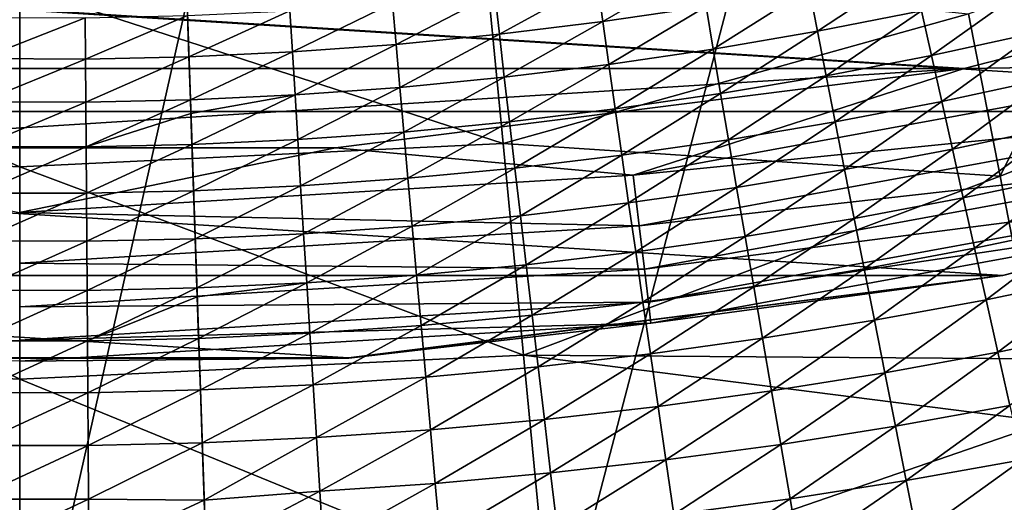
# Model space of a CAD drawing. Header units: metres. Extents: x -25 to 33, y -129 to 30.
# Tile 44 of 84: x 0 to 4.67, y -25.54 to -23.24. Entities that reach past the tile are written whole.
import ezdxf

# ---------------------------------------------------------------- set-up
doc = ezdxf.new("R2010")
doc.units = ezdxf.units.M
doc.layers.add('solid_BIDET-ACTIVO_SW0001', color=7, linetype='CONTINUOUS')

msp = doc.modelspace()

# ---------------------------------------------------------------- linework, layer by layer
at = {"layer": 'solid_BIDET-ACTIVO_SW0001'}
for points in [[(-17.217073, -22.117046, 137.318146), (-16.422796, -26.764978, 137.761902), (0.60133, -17.505646, 136.979309)], [(-16.422796, -26.764978, 137.761902), (0.923528, -26.885298, 137.834549), (0.60133, -17.505646, 136.979309)], [(0.60133, -17.505646, 136.979309), (0.923528, -26.885298, 137.834549), (18.69416, -20.88356, 137.318161)], [(15, -17.783419, 104), (-15, -93.47686, 104), (15, -93.47686, 104)], [(4.170335, -20.070393, 104), (-15, -93.47686, 104), (15, -17.783419, 104)], [(4.170335, -20.070393, 104), (1.401935, -20.451702, 104), (-15, -93.47686, 104)], [(1.401935, -20.451702, 104), (-1.401779, -20.451714, 104), (-15, -93.47686, 104)], [(0.923528, -26.885298, 137.834549), (18.220699, -25.575037, 137.761917), (18.69416, -20.88356, 137.318161)], [(-10.598856, -22.53112, 9), (10.598993, -22.531054, 9), (7.695681, -23.680094, 9)], [(-10.598856, -22.53112, 9), (7.695681, -23.680094, 9), (-7.695598, -23.68012, 9)], [(-7.393018, -22.727001, 14), (4.483885, -23.475601, 14), (7.393621, -22.726805, 14)], [(-7.393018, -22.727001, 14), (-4.48331, -23.47571, 14), (4.483885, -23.475601, 14)], [(5.781584, -23.456808, 13.965926), (7.393621, -22.726805, 14), (4.483885, -23.475601, 14)], [(0.002294, -23.942505, 78.548607), (-2.290747, -23.832666, 78.548607), (-2.20894, -22.98155, 77.40641)], [(0.002212, -23.087465, 77.40641), (0.002294, -23.942505, 78.548607), (-2.20894, -22.98155, 77.40641)], [(2.213344, -22.981125, 77.40641), (2.295315, -23.832228, 78.548607), (0.002212, -23.087465, 77.40641)], [(4.504591, -23.216129, 78.193817), (2.295315, -23.832228, 78.548607), (2.213344, -22.981125, 77.40641)], [(2.768572, -23.252989, 131.14653), (2.741904, -23.058369, 130.956024), (3.227156, -22.986549, 130.96167)], [(3.25871, -23.180614, 131.152695), (2.768572, -23.252989, 131.14653), (3.227156, -22.986549, 130.96167)], [(5.154732, -22.975485, 78.094315), (4.654089, -23.986628, 79.076103), (4.504591, -23.216129, 78.193817)], [(5.258466, -23.7467, 78.991165), (4.654089, -23.986628, 79.076103), (5.154732, -22.975485, 78.094315)], [(3.787338, -23.298819, 131.341202), (3.748548, -23.0963, 131.159409), (4.238112, -23.0002, 131.166367)], [(4.281972, -23.202278, 131.348434), (3.787338, -23.298819, 131.341202), (4.238112, -23.0002, 131.166367)], [(2.278105, -23.313276, 131.141205), (2.256373, -23.11816, 130.951202), (2.741904, -23.058369, 130.956024)], [(2.768572, -23.252989, 131.14653), (2.278105, -23.313276, 131.141205), (2.741904, -23.058369, 130.956024)], [(2.295315, -23.832228, 78.548607), (0.002294, -23.942505, 78.548607), (0.002212, -23.087465, 77.40641)], [(1.787279, -23.361336, 131.137039), (1.770522, -23.1658, 130.947433), (2.256373, -23.11816, 130.951202)], [(2.278105, -23.313276, 131.141205), (1.787279, -23.361336, 131.137039), (2.256373, -23.11816, 130.951202)], [(3.292343, -23.383553, 131.334152), (3.25871, -23.180614, 131.152695), (3.748548, -23.0963, 131.159409)], [(3.787338, -23.298819, 131.341202), (3.292343, -23.383553, 131.334152), (3.748548, -23.0963, 131.159409)], [(4.328426, -23.413139, 131.52005), (4.281972, -23.202278, 131.348434), (4.77626, -23.094099, 131.355515)], [(4.82797, -23.304693, 131.527069), (4.328426, -23.413139, 131.52005), (4.77626, -23.094099, 131.355515)], [(1.295465, -23.397064, 131.134308), (1.283663, -23.201199, 130.944992), (1.770522, -23.1658, 130.947433)], [(1.787279, -23.361336, 131.137039), (1.295465, -23.397064, 131.134308), (1.770522, -23.1658, 130.947433)], [(0.313103, -23.430809, 131.134308), (0.311437, -23.234596, 130.944992), (0.797768, -23.224215, 130.944199)], [(0.313103, -23.430809, 131.134308), (0.797768, -23.224215, 130.944199), (0.804507, -23.420343, 131.133438)], [(1.283663, -23.201199, 130.944992), (0.804507, -23.420343, 131.133438), (0.797768, -23.224215, 130.944199)], [(1.295465, -23.397064, 131.134308), (0.804507, -23.420343, 131.133438), (1.283663, -23.201199, 130.944992)], [(4.504591, -23.216129, 78.193817), (4.654089, -23.986628, 79.076103), (2.295315, -23.832228, 78.548607)], [(2.796973, -23.456318, 131.327606), (2.768572, -23.252989, 131.14653), (3.25871, -23.180614, 131.152695)], [(3.292343, -23.383553, 131.334152), (2.796973, -23.456318, 131.327606), (3.25871, -23.180614, 131.152695)], [(3.828418, -23.509935, 131.512741), (3.787338, -23.298819, 131.341202), (4.281972, -23.202278, 131.348434)], [(4.328426, -23.413139, 131.52005), (3.828418, -23.509935, 131.512741), (4.281972, -23.202278, 131.348434)], [(-0.180004, -23.428917, 131.137039), (-0.176704, -23.232691, 130.947433), (0.311437, -23.234596, 130.944992)], [(0.313103, -23.430809, 131.134308), (-0.180004, -23.428917, 131.137039), (0.311437, -23.234596, 130.944992)], [(2.301215, -23.516964, 131.321915), (2.278105, -23.313276, 131.141205), (2.768572, -23.252989, 131.14653)], [(2.796973, -23.456318, 131.327606), (2.301215, -23.516964, 131.321915), (2.768572, -23.252989, 131.14653)], [(1.805054, -23.565338, 131.317444), (1.787279, -23.361336, 131.137039), (2.278105, -23.313276, 131.141205)], [(2.301215, -23.516964, 131.321915), (1.805054, -23.565338, 131.317444), (2.278105, -23.313276, 131.141205)], [(3.327947, -23.594915, 131.505539), (3.292343, -23.383553, 131.334152), (3.787338, -23.298819, 131.341202)], [(3.828418, -23.509935, 131.512741), (3.327947, -23.594915, 131.505539), (3.787338, -23.298819, 131.341202)], [(4.377035, -23.631945, 131.680481), (4.328426, -23.413139, 131.52005), (4.82797, -23.304693, 131.527069)], [(4.88207, -23.523323, 131.687164), (4.377035, -23.631945, 131.680481), (4.82797, -23.304693, 131.527069)], [(1.30792, -23.601332, 131.314499), (1.295465, -23.397064, 131.134308), (1.787279, -23.361336, 131.137039)], [(1.805054, -23.565338, 131.317444), (1.30792, -23.601332, 131.314499), (1.787279, -23.361336, 131.137039)], [(1.295465, -23.397064, 131.134308), (0.811531, -23.624763, 131.313492), (0.804507, -23.420343, 131.133438)], [(1.30792, -23.601332, 131.314499), (0.811531, -23.624763, 131.313492), (1.295465, -23.397064, 131.134308)], [(2.827018, -23.667915, 131.49881), (2.796973, -23.456318, 131.327606), (3.292343, -23.383553, 131.334152)], [(3.327947, -23.594915, 131.505539), (2.827018, -23.667915, 131.49881), (3.292343, -23.383553, 131.334152)], [(-0.183738, -23.633657, 131.317444), (-0.180004, -23.428917, 131.137039), (0.313103, -23.430809, 131.134308)], [(0.314694, -23.63545, 131.314499), (-0.183738, -23.633657, 131.317444), (0.313103, -23.430809, 131.134308)], [(0.314694, -23.63545, 131.314499), (0.313103, -23.430809, 131.134308), (0.804507, -23.420343, 131.133438)], [(0.314694, -23.63545, 131.314499), (0.804507, -23.420343, 131.133438), (0.811531, -23.624763, 131.313492)], [(2.325633, -23.728786, 131.49292), (2.301215, -23.516964, 131.321915), (2.796973, -23.456318, 131.327606)], [(2.827018, -23.667915, 131.49881), (2.325633, -23.728786, 131.49292), (2.796973, -23.456318, 131.327606)], [(2.912024, -23.982674, 13.965926), (5.781584, -23.456808, 13.965926), (4.483885, -23.475601, 14)], [(5.839356, -23.6912, 13.865894), (5.781584, -23.456808, 13.965926), (2.912024, -23.982674, 13.965926)], [(3.871405, -23.728907, 131.673416), (3.828418, -23.509935, 131.512741), (4.328426, -23.413139, 131.52005)], [(4.377035, -23.631945, 131.680481), (3.871405, -23.728907, 131.673416), (4.328426, -23.413139, 131.52005)], [(-4.48331, -23.47571, 14), (-1.499405, -23.852287, 14), (4.483885, -23.475601, 14)], [(-1.499405, -23.852287, 14), (1.499965, -23.852251, 14), (4.483885, -23.475601, 14)], [(2.912024, -23.982674, 13.965926), (4.483885, -23.475601, 14), (1.499965, -23.852251, 14)], [(1.823794, -23.77738, 131.488251), (1.805054, -23.565338, 131.317444), (2.301215, -23.516964, 131.321915)], [(2.325633, -23.728786, 131.49292), (1.823794, -23.77738, 131.488251), (2.301215, -23.516964, 131.321915)], [(3.365201, -23.814043, 131.666351), (3.327947, -23.594915, 131.505539), (3.828418, -23.509935, 131.512741)], [(3.871405, -23.728907, 131.673416), (3.365201, -23.814043, 131.666351), (3.828418, -23.509935, 131.512741)], [(4.427604, -23.858139, 131.82933), (4.377035, -23.631945, 131.680481), (4.88207, -23.523323, 131.687164)], [(4.938341, -23.749405, 131.835327), (4.427604, -23.858139, 131.82933), (4.88207, -23.523323, 131.687164)], [(1.320995, -23.813578, 131.485184), (1.30792, -23.601332, 131.314499), (1.805054, -23.565338, 131.317444)], [(1.823794, -23.77738, 131.488251), (1.320995, -23.813578, 131.485184), (1.805054, -23.565338, 131.317444)], [(2.858443, -23.887197, 131.659668), (2.827018, -23.667915, 131.49881), (3.327947, -23.594915, 131.505539)], [(3.365201, -23.814043, 131.666351), (2.858443, -23.887197, 131.659668), (3.327947, -23.594915, 131.505539)], [(-0.187883, -23.846485, 131.488266), (-0.183738, -23.633657, 131.317444), (0.314694, -23.63545, 131.314499)], [(0.316215, -23.848095, 131.485184), (-0.187883, -23.846485, 131.488266), (0.314694, -23.63545, 131.314499)], [(0.316215, -23.848095, 131.485184), (0.314694, -23.63545, 131.314499), (0.811531, -23.624763, 131.313492)], [(0.316215, -23.848095, 131.485184), (0.811531, -23.624763, 131.313492), (0.813732, -23.688839, 131.366638)], [(1.30792, -23.601332, 131.314499), (0.813732, -23.688839, 131.366638), (0.811531, -23.624763, 131.313492)], [(1.30792, -23.601332, 131.314499), (0.818828, -23.837135, 131.484055), (0.813732, -23.688839, 131.366638)], [(1.320995, -23.813578, 131.485184), (0.818828, -23.837135, 131.484055), (1.30792, -23.601332, 131.314499)], [(3.916128, -23.955196, 131.8228), (3.871405, -23.728907, 131.673416), (4.377035, -23.631945, 131.680481)], [(4.427604, -23.858139, 131.82933), (3.916128, -23.955196, 131.8228), (4.377035, -23.631945, 131.680481)], [(-7.695598, -23.68012, 9), (7.695681, -23.680094, 9), (4.666842, -24.458733, 9)], [(-7.695598, -23.68012, 9), (4.666842, -24.458733, 9), (-4.666806, -24.458738, 9)], [(0.818828, -23.837135, 131.484055), (0.316215, -23.848095, 131.485184), (0.813732, -23.688839, 131.366638)], [(2.351156, -23.948225, 131.653793), (2.325633, -23.728786, 131.49292), (2.827018, -23.667915, 131.49881)], [(2.858443, -23.887197, 131.659668), (2.351156, -23.948225, 131.653793), (2.827018, -23.667915, 131.49881)], [(2.941122, -24.222322, 13.865894), (5.839356, -23.6912, 13.865894), (2.912024, -23.982674, 13.965926)], [(5.888955, -23.892427, 13.706737), (5.839356, -23.6912, 13.865894), (2.941122, -24.222322, 13.865894)], [(7.695681, -23.680094, 9), (7.694523, -23.681307, 13), (4.665795, -24.458952, 13)], [(4.666842, -24.458733, 9), (7.695681, -23.680094, 9), (4.665795, -24.458952, 13)], [(4.665795, -24.458952, 13), (7.694523, -23.681307, 13), (5.950871, -24.143629, 13.257808)], [(1.843359, -23.996983, 131.649094), (1.823794, -23.77738, 131.488251), (2.325633, -23.728786, 131.49292)], [(2.351156, -23.948225, 131.653793), (1.843359, -23.996983, 131.649094), (2.325633, -23.728786, 131.49292)], [(3.403955, -24.040422, 131.816162), (3.365201, -23.814043, 131.666351), (3.871405, -23.728907, 131.673416)], [(3.916128, -23.955196, 131.8228), (3.403955, -24.040422, 131.816162), (3.871405, -23.728907, 131.673416)], [(1.334612, -24.033356, 131.645996), (1.320995, -23.813578, 131.485184), (1.823794, -23.77738, 131.488251)], [(1.843359, -23.996983, 131.649094), (1.334612, -24.033356, 131.645996), (1.823794, -23.77738, 131.488251)], [(4.479463, -24.090582, 131.965942), (4.427604, -23.858139, 131.82933), (4.938341, -23.749405, 131.835327)], [(4.996032, -23.981636, 131.970871), (4.479463, -24.090582, 131.965942), (4.938341, -23.749405, 131.835327)], [(5.258466, -23.7467, 78.991165), (4.822356, -24.853851, 79.859711), (4.654089, -23.986628, 79.076103)], [(0.002391, -24.951393, 79.557495), (-2.387275, -24.836926, 79.557495), (-2.290747, -23.832666, 78.548607)], [(0.002294, -23.942505, 78.548607), (0.002391, -24.951393, 79.557495), (-2.290747, -23.832666, 78.548607)], [(2.295315, -23.832228, 78.548607), (2.392035, -24.836468, 79.557495), (0.002294, -23.942505, 78.548607)], [(1.320995, -23.813578, 131.485184), (0.826383, -24.057022, 131.644791), (0.818828, -23.837135, 131.484055)], [(1.334612, -24.033356, 131.645996), (0.826383, -24.057022, 131.644791), (1.320995, -23.813578, 131.485184)], [(4.654089, -23.986628, 79.076103), (2.392035, -24.836468, 79.557495), (2.295315, -23.832228, 78.548607)], [(2.891128, -24.113672, 131.809814), (2.858443, -23.887197, 131.659668), (3.365201, -23.814043, 131.666351)], [(3.403955, -24.040422, 131.816162), (2.891128, -24.113672, 131.809814), (3.365201, -23.814043, 131.666351)], [(0, -24.158819, 13.965926), (1.499965, -23.852251, 14), (-1.499405, -23.852287, 14)], [(-0.192333, -24.066914, 131.649109), (-0.187883, -23.846485, 131.488266), (0.316215, -23.848095, 131.485184)], [(0.317711, -24.068289, 131.645996), (-0.192333, -24.066914, 131.649109), (0.316215, -23.848095, 131.485184)], [(0, -24.158819, 13.965926), (2.912024, -23.982674, 13.965926), (1.499965, -23.852251, 14)], [(0.317711, -24.068289, 131.645996), (0.316215, -23.848095, 131.485184), (0.818828, -23.837135, 131.484055)], [(0.317711, -24.068289, 131.645996), (0.818828, -23.837135, 131.484055), (0.826383, -24.057022, 131.644791)], [(3.962006, -24.187824, 131.960358), (3.916128, -23.955196, 131.8228), (4.427604, -23.858139, 131.82933)], [(4.479463, -24.090582, 131.965942), (3.962006, -24.187824, 131.960358), (4.427604, -23.858139, 131.82933)], [(2.37769, -24.174803, 131.804169), (2.351156, -23.948225, 131.653793), (2.858443, -23.887197, 131.659668)], [(2.891128, -24.113672, 131.809814), (2.37769, -24.174803, 131.804169), (2.858443, -23.887197, 131.659668)], [(2.966104, -24.428061, 13.706737), (5.888955, -23.892427, 13.706737), (2.941122, -24.222322, 13.865894)], [(5.926992, -24.046751, 13.49932), (5.888955, -23.892427, 13.706737), (2.966104, -24.428061, 13.706737)], [(2.392035, -24.836468, 79.557495), (0.002391, -24.951393, 79.557495), (0.002294, -23.942505, 78.548607)], [(1.863681, -24.223684, 131.799637), (1.843359, -23.996983, 131.649094), (2.351156, -23.948225, 131.653793)], [(2.37769, -24.174803, 131.804169), (1.863681, -24.223684, 131.799637), (2.351156, -23.948225, 131.653793)], [(3.443721, -24.273218, 131.954514), (3.403955, -24.040422, 131.816162), (3.916128, -23.955196, 131.8228)], [(3.962006, -24.187824, 131.960358), (3.443721, -24.273218, 131.954514), (3.916128, -23.955196, 131.8228)], [(2.941122, -24.222322, 13.865894), (2.912024, -23.982674, 13.965926), (0, -24.158819, 13.965926)], [(1.348729, -24.260212, 131.7966), (1.334612, -24.033356, 131.645996), (1.843359, -23.996983, 131.649094)], [(1.863681, -24.223684, 131.799637), (1.348729, -24.260212, 131.7966), (1.843359, -23.996983, 131.649094)], [(4.654089, -23.986628, 79.076103), (4.822356, -24.853851, 79.859711), (2.392035, -24.836468, 79.557495)], [(4.532877, -24.329248, 132.090332), (4.479463, -24.090582, 131.965942), (4.996032, -23.981636, 131.970871)], [(5.055442, -24.220102, 132.093872), (4.532877, -24.329248, 132.090332), (4.996032, -23.981636, 131.970871)], [(0.319193, -24.295578, 131.796616), (0.317711, -24.068289, 131.645996), (0.826383, -24.057022, 131.644791)], [(0.319193, -24.295578, 131.796616), (0.826383, -24.057022, 131.644791), (0.834183, -24.284018, 131.79541)], [(1.334612, -24.033356, 131.645996), (0.834183, -24.284018, 131.79541), (0.826383, -24.057022, 131.644791)], [(1.348729, -24.260212, 131.7966), (0.834183, -24.284018, 131.79541), (1.334612, -24.033356, 131.645996)], [(2.924674, -24.346622, 131.948807), (2.891128, -24.113672, 131.809814), (3.403955, -24.040422, 131.816162)], [(3.443721, -24.273218, 131.954514), (2.924674, -24.346622, 131.948807), (3.403955, -24.040422, 131.816162)], [(2.985262, -24.585842, 13.49932), (5.926992, -24.046751, 13.49932), (2.966104, -24.428061, 13.706737)], [(2.985262, -24.585842, 13.49932), (5.950871, -24.143629, 13.257808), (5.926992, -24.046751, 13.49932)], [(-0.197051, -24.294477, 131.799637), (-0.192333, -24.066914, 131.649109), (0.317711, -24.068289, 131.645996)], [(0.319193, -24.295578, 131.796616), (-0.197051, -24.294477, 131.799637), (0.317711, -24.068289, 131.645996)], [(4.009262, -24.426657, 132.085999), (3.962006, -24.187824, 131.960358), (4.479463, -24.090582, 131.965942)], [(4.532877, -24.329248, 132.090332), (4.009262, -24.426657, 132.085999), (4.479463, -24.090582, 131.965942)], [(0, -24.400227, 13.865894), (2.941122, -24.222322, 13.865894), (0, -24.158819, 13.965926)], [(2.40493, -24.407909, 131.94368), (2.37769, -24.174803, 131.804169), (2.891128, -24.113672, 131.809814)], [(2.924674, -24.346622, 131.948807), (2.40493, -24.407909, 131.94368), (2.891128, -24.113672, 131.809814)], [(2.985262, -24.585842, 13.49932), (2.997289, -24.684895, 13.257808), (5.950871, -24.143629, 13.257808)], [(4.665795, -24.458952, 13), (5.950871, -24.143629, 13.257808), (2.997289, -24.684895, 13.257808)], [(1.884552, -24.456955, 131.939499), (1.863681, -24.223684, 131.799637), (2.37769, -24.174803, 131.804169)], [(2.40493, -24.407909, 131.94368), (1.884552, -24.456955, 131.939499), (2.37769, -24.174803, 131.804169)], [(3.484683, -24.512196, 132.081253), (3.443721, -24.273218, 131.954514), (3.962006, -24.187824, 131.960358)], [(4.009262, -24.426657, 132.085999), (3.484683, -24.512196, 132.081253), (3.962006, -24.187824, 131.960358)], [(2.966104, -24.428061, 13.706737), (2.941122, -24.222322, 13.865894), (0, -24.400227, 13.865894)], [(1.363236, -24.493658, 131.936691), (1.348729, -24.260212, 131.7966), (1.863681, -24.223684, 131.799637)], [(1.884552, -24.456955, 131.939499), (1.363236, -24.493658, 131.936691), (1.863681, -24.223684, 131.799637)], [(4.587645, -24.573545, 132.202225), (4.532877, -24.329248, 132.090332), (5.055442, -24.220102, 132.093872)], [(5.116348, -24.46419, 132.20401), (4.587645, -24.573545, 132.202225), (5.055442, -24.220102, 132.093872)], [(-0.201866, -24.528629, 131.939499), (-0.197051, -24.294477, 131.799637), (0.319193, -24.295578, 131.796616)], [(0.320741, -24.52947, 131.936707), (-0.201866, -24.528629, 131.939499), (0.319193, -24.295578, 131.796616)], [(0.320741, -24.52947, 131.936707), (0.319193, -24.295578, 131.796616), (0.834183, -24.284018, 131.79541)], [(0.320741, -24.52947, 131.936707), (0.834183, -24.284018, 131.79541), (0.842215, -24.517788, 131.935638)], [(1.348729, -24.260212, 131.7966), (0.842215, -24.517788, 131.935638), (0.834183, -24.284018, 131.79541)], [(1.363236, -24.493658, 131.936691), (0.842215, -24.517788, 131.935638), (1.348729, -24.260212, 131.7966)], [(2.959227, -24.585735, 132.076492), (2.924674, -24.346622, 131.948807), (3.443721, -24.273218, 131.954514)], [(3.484683, -24.512196, 132.081253), (2.959227, -24.585735, 132.076492), (3.443721, -24.273218, 131.954514)], [(2.432983, -24.64716, 132.072083), (2.40493, -24.407909, 131.94368), (2.924674, -24.346622, 131.948807)], [(2.959227, -24.585735, 132.076492), (2.432983, -24.64716, 132.072083), (2.924674, -24.346622, 131.948807)], [(4.057722, -24.671124, 132.199463), (4.009262, -24.426657, 132.085999), (4.532877, -24.329248, 132.090332)], [(4.587645, -24.573545, 132.202225), (4.057722, -24.671124, 132.199463), (4.532877, -24.329248, 132.090332)], [(0, -24.607477, 13.706737), (2.966104, -24.428061, 13.706737), (0, -24.400227, 13.865894)], [(2.985262, -24.585842, 13.49932), (2.966104, -24.428061, 13.706737), (0, -24.607477, 13.706737)], [(1.906037, -24.696352, 132.068451), (1.884552, -24.456955, 131.939499), (2.40493, -24.407909, 131.94368)], [(2.432983, -24.64716, 132.072083), (1.906037, -24.696352, 132.068451), (2.40493, -24.407909, 131.94368)], [(3.52669, -24.756807, 132.196121), (3.484683, -24.512196, 132.081253), (4.009262, -24.426657, 132.085999)], [(4.057722, -24.671124, 132.199463), (3.52669, -24.756807, 132.196121), (4.009262, -24.426657, 132.085999)], [(-4.666806, -24.458738, 9), (4.666842, -24.458733, 9), (1.560966, -24.850368, 9)], [(-4.666806, -24.458738, 9), (1.560966, -24.850368, 9), (-1.560953, -24.850368, 9)], [(1.378154, -24.733225, 132.065979), (1.363236, -24.493658, 131.936691), (1.884552, -24.456955, 131.939499)], [(1.906037, -24.696352, 132.068451), (1.378154, -24.733225, 132.065979), (1.884552, -24.456955, 131.939499)], [(1.560966, -24.850368, 9), (4.666842, -24.458733, 9), (1.563484, -24.850866, 13)], [(4.666842, -24.458733, 9), (4.665795, -24.458952, 13), (1.563484, -24.850866, 13)], [(1.563484, -24.850866, 13), (4.665795, -24.458952, 13), (2.997289, -24.684895, 13.257808)], [(4.643572, -24.822878, 132.301315), (4.587645, -24.573545, 132.202225), (5.116348, -24.46419, 132.20401)], [(5.178535, -24.713284, 132.301025), (4.643572, -24.822878, 132.301315), (5.116348, -24.46419, 132.20401)], [(-0.206872, -24.768936, 132.068451), (-0.201866, -24.528629, 131.939499), (0.320741, -24.52947, 131.936707)], [(0.322296, -24.769497, 132.065994), (-0.206872, -24.768936, 132.068451), (0.320741, -24.52947, 131.936707)], [(0.322296, -24.769497, 132.065994), (0.320741, -24.52947, 131.936707), (0.842215, -24.517788, 131.935638)], [(0.322296, -24.769497, 132.065994), (0.842215, -24.517788, 131.935638), (0.843654, -24.559668, 131.959274)], [(1.363236, -24.493658, 131.936691), (0.843654, -24.559668, 131.959274), (0.842215, -24.517788, 131.935638)], [(1.363236, -24.493658, 131.936691), (0.850439, -24.757143, 132.064835), (0.843654, -24.559668, 131.959274)], [(1.378154, -24.733225, 132.065979), (0.850439, -24.757143, 132.064835), (1.363236, -24.493658, 131.936691)], [(2.994662, -24.830479, 132.192551), (2.959227, -24.585735, 132.076492), (3.484683, -24.512196, 132.081253)], [(3.52669, -24.756807, 132.196121), (2.994662, -24.830479, 132.192551), (3.484683, -24.512196, 132.081253)], [(0.850439, -24.757143, 132.064835), (0.322296, -24.769497, 132.065994), (0.843654, -24.559668, 131.959274)], [(4.107214, -24.92065, 132.300476), (4.057722, -24.671124, 132.199463), (4.587645, -24.573545, 132.202225)], [(4.643572, -24.822878, 132.301315), (4.107214, -24.92065, 132.300476), (4.587645, -24.573545, 132.202225)], [(0, -24.766418, 13.49932), (2.997289, -24.684895, 13.257808), (2.985262, -24.585842, 13.49932)], [(0, -24.766418, 13.49932), (2.985262, -24.585842, 13.49932), (0, -24.607477, 13.706737)], [(2.461749, -24.892035, 132.189133), (2.432983, -24.64716, 132.072083), (2.959227, -24.585735, 132.076492)], [(2.994662, -24.830479, 132.192551), (2.461749, -24.892035, 132.189133), (2.959227, -24.585735, 132.076492)], [(1.928063, -24.941374, 132.186218), (1.906037, -24.696352, 132.068451), (2.432983, -24.64716, 132.072083)], [(2.461749, -24.892035, 132.189133), (1.928063, -24.941374, 132.186218), (2.432983, -24.64716, 132.072083)], [(3.569596, -25.006496, 132.298859), (3.52669, -24.756807, 132.196121), (4.057722, -24.671124, 132.199463)], [(4.107214, -24.92065, 132.300476), (3.569596, -25.006496, 132.298859), (4.057722, -24.671124, 132.199463)], [(1.563484, -24.850866, 13), (2.997289, -24.684895, 13.257808), (0, -24.866196, 13.257808)], [(0, -24.766418, 13.49932), (0, -24.866196, 13.257808), (2.997289, -24.684895, 13.257808)], [(1.393441, -24.978416, 132.184204), (1.378154, -24.733225, 132.065979), (1.906037, -24.696352, 132.068451)], [(1.928063, -24.941374, 132.186218), (1.393441, -24.978416, 132.184204), (1.906037, -24.696352, 132.068451)], [(4.700469, -25.076647, 132.387405), (4.643572, -24.822878, 132.301315), (5.178535, -24.713284, 132.301025)], [(0.323871, -25.015158, 132.184204), (0.322296, -24.769497, 132.065994), (0.850439, -24.757143, 132.064835)], [(0.323871, -25.015158, 132.184204), (0.850439, -24.757143, 132.064835), (0.858865, -25.002367, 132.183151)], [(1.378154, -24.733225, 132.065979), (0.858865, -25.002367, 132.183151), (0.850439, -24.757143, 132.064835)], [(1.393441, -24.978416, 132.184204), (0.858865, -25.002367, 132.183151), (1.378154, -24.733225, 132.065979)], [(3.030857, -25.080315, 132.296768), (2.994662, -24.830479, 132.192551), (3.52669, -24.756807, 132.196121)], [(3.569596, -25.006496, 132.298859), (3.030857, -25.080315, 132.296768), (3.52669, -24.756807, 132.196121)], [(-0.212033, -25.014893, 132.186218), (-0.206872, -24.768936, 132.068451), (0.322296, -24.769497, 132.065994)], [(0.323871, -25.015158, 132.184204), (-0.212033, -25.014893, 132.186218), (0.322296, -24.769497, 132.065994)], [(0.0025, -26.093592, 80.412537), (-2.496557, -25.973886, 80.412537), (-2.387275, -24.836926, 79.557495)], [(0.002391, -24.951393, 79.557495), (0.0025, -26.093592, 80.412537), (-2.387275, -24.836926, 79.557495)], [(1.560966, -24.850368, 9), (1.563484, -24.850866, 13), (-1.563484, -24.850866, 13)], [(-1.560953, -24.850368, 9), (1.560966, -24.850368, 9), (-1.563484, -24.850866, 13)], [(-1.563484, -24.850866, 13), (1.563484, -24.850866, 13), (0, -24.866196, 13.257808)], [(2.392035, -24.836468, 79.557495), (2.501535, -25.973406, 80.412537), (0.002391, -24.951393, 79.557495)], [(4.880426, -25.153139, 80.090233), (2.501535, -25.973406, 80.412537), (2.392035, -24.836468, 79.557495)], [(4.822356, -24.853851, 79.859711), (4.880426, -25.153139, 80.090233), (2.392035, -24.836468, 79.557495)], [(2.491133, -25.142014, 132.294556), (2.461749, -24.892035, 132.189133), (2.994662, -24.830479, 132.192551)], [(3.030857, -25.080315, 132.296768), (2.491133, -25.142014, 132.294556), (2.994662, -24.830479, 132.192551)], [(4.157571, -25.174658, 132.388824), (4.107214, -24.92065, 132.300476), (4.643572, -24.822878, 132.301315)], [(4.700469, -25.076647, 132.387405), (4.157571, -25.174658, 132.388824), (4.643572, -24.822878, 132.301315)], [(1.950562, -25.191505, 132.292542), (1.928063, -24.941374, 132.186218), (2.461749, -24.892035, 132.189133)], [(2.491133, -25.142014, 132.294556), (1.950562, -25.191505, 132.292542), (2.461749, -24.892035, 132.189133)], [(2.501535, -25.973406, 80.412537), (0.0025, -26.093592, 80.412537), (0.002391, -24.951393, 79.557495)], [(1.409052, -25.228722, 132.291092), (1.393441, -24.978416, 132.184204), (1.928063, -24.941374, 132.186218)], [(1.950562, -25.191505, 132.292542), (1.409052, -25.228722, 132.291092), (1.928063, -24.941374, 132.186218)], [(3.613257, -25.260702, 132.389221), (3.569596, -25.006496, 132.298859), (4.107214, -24.92065, 132.300476)], [(4.157571, -25.174658, 132.388824), (3.613257, -25.260702, 132.389221), (4.107214, -24.92065, 132.300476)], [(1.393441, -24.978416, 132.184204), (0.867479, -25.253052, 132.290344), (0.858865, -25.002367, 132.183151)], [(1.409052, -25.228722, 132.291092), (0.867479, -25.253052, 132.290344), (1.393441, -24.978416, 132.184204)], [(-0.217315, -25.265978, 132.292557), (-0.212033, -25.014893, 132.186218), (0.323871, -25.015158, 132.184204)], [(0.325472, -25.265945, 132.291107), (-0.217315, -25.265978, 132.292557), (0.323871, -25.015158, 132.184204)], [(0.325472, -25.265945, 132.291107), (0.323871, -25.015158, 132.184204), (0.858865, -25.002367, 132.183151)], [(0.325472, -25.265945, 132.291107), (0.858865, -25.002367, 132.183151), (0.867479, -25.253052, 132.290344)], [(3.067693, -25.334696, 132.388885), (3.030857, -25.080315, 132.296768), (3.569596, -25.006496, 132.298859)], [(3.613257, -25.260702, 132.389221), (3.067693, -25.334696, 132.388885), (3.569596, -25.006496, 132.298859)], [(2.52104, -25.396559, 132.388123), (2.491133, -25.142014, 132.294556), (3.030857, -25.080315, 132.296768)], [(3.067693, -25.334696, 132.388885), (2.52104, -25.396559, 132.388123), (3.030857, -25.080315, 132.296768)], [(4.208886, -25.432837, 132.464325), (4.157571, -25.174658, 132.388824), (4.700469, -25.076647, 132.387405)], [(4.758446, -25.334616, 132.460342), (4.208886, -25.432837, 132.464325), (4.700469, -25.076647, 132.387405)], [(1.973464, -25.44622, 132.387222), (1.950562, -25.191505, 132.292542), (2.491133, -25.142014, 132.294556)], [(2.52104, -25.396559, 132.388123), (1.973464, -25.44622, 132.387222), (2.491133, -25.142014, 132.294556)], [(4.880426, -25.153139, 80.090233), (5.005654, -25.79855, 80.529259), (2.501535, -25.973406, 80.412537)], [(3.657748, -25.519054, 132.467041), (3.613257, -25.260702, 132.389221), (4.157571, -25.174658, 132.388824)], [(4.208886, -25.432837, 132.464325), (3.657748, -25.519054, 132.467041), (4.157571, -25.174658, 132.388824)], [(1.409052, -25.228722, 132.291092), (0.876823, -25.524992, 132.391815), (0.867479, -25.253052, 132.290344)], [(1.424945, -25.483622, 132.386459), (0.876823, -25.524992, 132.391815), (1.409052, -25.228722, 132.291092)], [(1.424945, -25.483622, 132.386459), (1.409052, -25.228722, 132.291092), (1.950562, -25.191505, 132.292542)], [(1.973464, -25.44622, 132.387222), (1.424945, -25.483622, 132.386459), (1.950562, -25.191505, 132.292542)], [(-0.222684, -25.521664, 132.387222), (-0.217315, -25.265978, 132.292557), (0.325472, -25.265945, 132.291107)], [(0.327109, -25.521336, 132.386459), (-0.222684, -25.521664, 132.387222), (0.325472, -25.265945, 132.291107)], [(0.327109, -25.521336, 132.386459), (0.325472, -25.265945, 132.291107), (0.867479, -25.253052, 132.290344)], [(0.327109, -25.521336, 132.386459), (0.867479, -25.253052, 132.290344), (0.876823, -25.524992, 132.391815)], [(3.105226, -25.593197, 132.46875), (3.067693, -25.334696, 132.388885), (3.613257, -25.260702, 132.389221)], [(3.657748, -25.519054, 132.467041), (3.105226, -25.593197, 132.46875), (3.613257, -25.260702, 132.389221)], [(2.551508, -25.655205, 132.469666), (2.52104, -25.396559, 132.388123), (3.067693, -25.334696, 132.388885)], [(3.105226, -25.593197, 132.46875), (2.551508, -25.655205, 132.469666), (3.067693, -25.334696, 132.388885)], [(4.260602, -25.694189, 132.526718), (4.208886, -25.432837, 132.464325), (4.758446, -25.334616, 132.460342)], [(4.816864, -25.595638, 132.519836), (4.260602, -25.694189, 132.526718), (4.758446, -25.334616, 132.460342)], [(1.996788, -25.705019, 132.470032), (1.973464, -25.44622, 132.387222), (2.52104, -25.396559, 132.388123)], [(2.551508, -25.655205, 132.469666), (1.996788, -25.705019, 132.470032), (2.52104, -25.396559, 132.388123)], [(1.441118, -25.742599, 132.470078), (1.424945, -25.483622, 132.386459), (1.973464, -25.44622, 132.387222)], [(1.996788, -25.705019, 132.470032), (1.441118, -25.742599, 132.470078), (1.973464, -25.44622, 132.387222)], [(3.702598, -25.780687, 132.532104), (3.657748, -25.519054, 132.467041), (4.208886, -25.432837, 132.464325)], [(4.260602, -25.694189, 132.526718), (3.702598, -25.780687, 132.532104), (4.208886, -25.432837, 132.464325)], [(1.424945, -25.483622, 132.386459), (0.885155, -25.767473, 132.469925), (0.876823, -25.524992, 132.391815)], [(1.441118, -25.742599, 132.470078), (0.885155, -25.767473, 132.469925), (1.424945, -25.483622, 132.386459)], [(-0.228194, -25.781454, 132.470032), (-0.222684, -25.521664, 132.387222), (0.327109, -25.521336, 132.386459)], [(0.328745, -25.780813, 132.470078), (-0.228194, -25.781454, 132.470032), (0.327109, -25.521336, 132.386459)], [(0.328745, -25.780813, 132.470078), (0.327109, -25.521336, 132.386459), (0.876823, -25.524992, 132.391815)], [(0.885155, -25.767473, 132.469925), (0.328745, -25.780813, 132.470078), (0.876823, -25.524992, 132.391815)], [(3.143074, -25.85507, 132.536148), (3.105226, -25.593197, 132.46875), (3.657748, -25.519054, 132.467041)], [(3.702598, -25.780687, 132.532104), (3.143074, -25.85507, 132.536148), (3.657748, -25.519054, 132.467041)]]:
    msp.add_3dface(points, dxfattribs=at)

doc.saveas('drawing.dxf')
